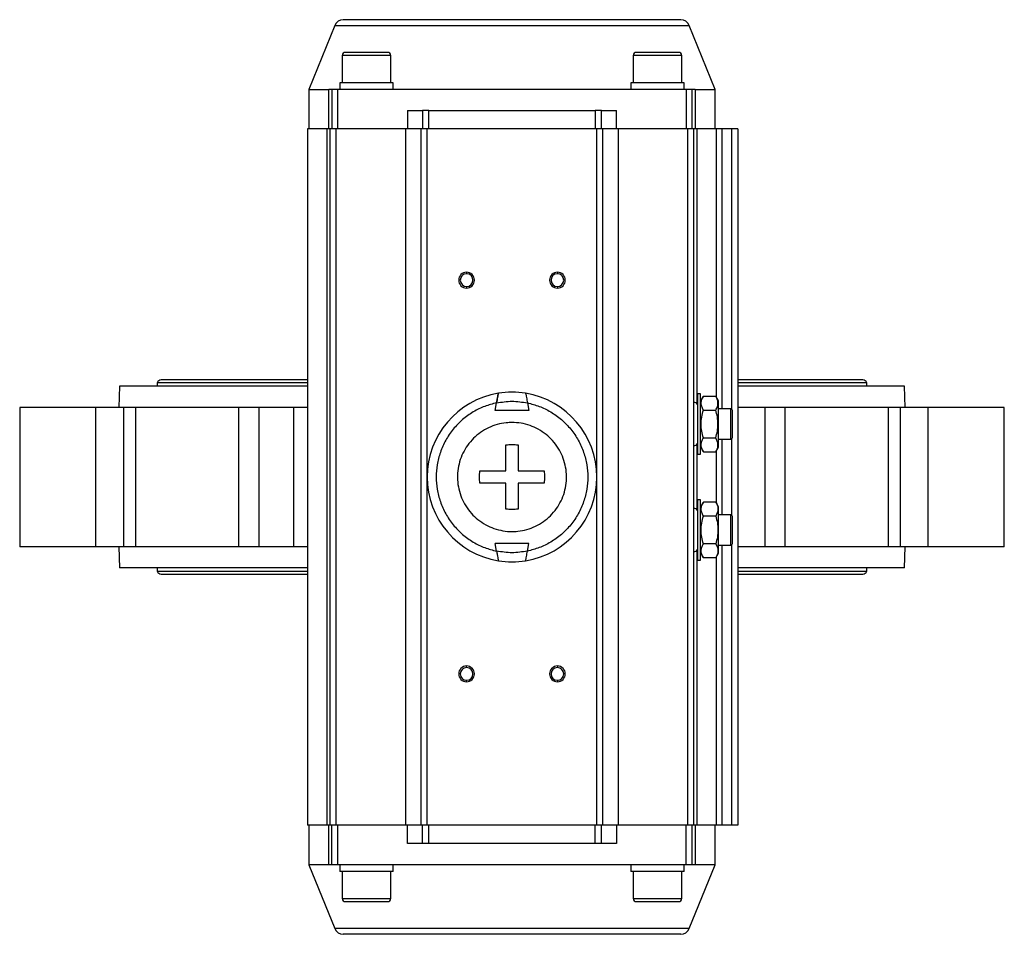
# Model space of a CAD drawing. Header units: millimetres. Extents: x 446 to 2194, y 292 to 1631.
# Tile 1 of 28: x 875 to 1200, y 292 to 594. Entities that reach past the tile are written whole.
import ezdxf

# ---------------------------------------------------------------- set-up
doc = ezdxf.new("R2010")
doc.units = ezdxf.units.MM

msp = doc.modelspace()

# ---------------------------------------------------------------- linework, layer by layer
at = {"color": 7, "linetype": 'Continuous', "lineweight": 25}
for p, q in [((979.2, 592.3), (970.67, 571.17)), ((1104.67, 571.17), (1096.14, 592.3)), ((981.67, 582.37), (981.67, 573.37)), ((997.67, 573.37), (997.67, 582.37)), ((1077.67, 582.37), (1077.67, 573.37)), ((1093.67, 573.37), (1093.67, 582.37)), ((980.87, 573.37), (980.87, 571.17)), ((998.47, 573.37), (980.87, 573.37)), ((998.47, 571.17), (998.47, 573.37)), ((1076.87, 573.37), (1076.87, 571.17)), ((1094.47, 573.37), (1076.87, 573.37)), ((1094.47, 571.17), (1094.47, 573.37)), ((970.67, 571.17), (970.67, 558.17)), ((970.67, 571.17), (977.2, 571.17)), ((977.2, 558.17), (977.2, 571.17)), ((978.17, 571.17), (977.2, 571.17)), ((978.17, 571.17), (978.17, 558.17)), ((980.17, 571.17), (978.17, 571.17)), ((980.17, 558.17), (980.17, 571.17)), ((1095.17, 571.17), (980.17, 571.17)), ((1095.17, 571.17), (1095.17, 558.17)), ((1097.17, 571.17), (1095.17, 571.17)), ((1097.17, 558.17), (1097.17, 571.17)), ((1098.14, 571.17), (1097.17, 571.17)), ((1098.14, 571.17), (1104.67, 571.17)), ((1098.14, 571.17), (1098.14, 558.17)), ((1104.67, 558.17), (1104.67, 571.17)), ((1003.17, 564.17), (1003.17, 558.17)), ((1003.17, 564.17), (1008.17, 564.17)), ((1008.17, 564.17), (1008.17, 558.17)), ((1010.17, 564.17), (1008.17, 564.17)), ((1010.17, 558.17), (1010.17, 564.17)), ((1010.17, 564.17), (1065.17, 564.17)), ((1065.17, 564.17), (1065.17, 558.17)), ((1067.17, 564.17), (1065.17, 564.17)), ((1067.17, 558.17), (1067.17, 564.17)), ((1067.17, 564.17), (1072.17, 564.17)), ((1072.17, 558.17), (1072.17, 564.17)), ((970.17, 558.17), (970.17, 328.17)), ((976.7, 558.17), (970.17, 558.17)), ((976.7, 328.17), (976.7, 558.17)), ((977.67, 558.17), (976.7, 558.17)), ((977.67, 328.17), (977.67, 558.17)), ((979.67, 558.17), (977.67, 558.17)), ((979.67, 328.17), (979.67, 558.17)), ((1002.67, 558.17), (979.67, 558.17)), ((1002.67, 328.17), (1002.67, 558.17)), ((1007.67, 558.17), (1002.67, 558.17)), ((1007.67, 328.17), (1007.67, 558.17)), ((1009.67, 558.17), (1007.67, 558.17)), ((1009.67, 328.17), (1009.67, 558.17)), ((1065.67, 558.17), (1009.67, 558.17)), ((1065.67, 328.17), (1065.67, 558.17)), ((1067.67, 558.17), (1065.67, 558.17)), ((1067.67, 328.17), (1067.67, 558.17)), ((1072.67, 558.17), (1067.67, 558.17)), ((1072.67, 558.17), (1072.67, 328.17)), ((1095.67, 558.17), (1072.67, 558.17)), ((1095.67, 328.17), (1095.67, 558.17)), ((1097.67, 558.17), (1095.67, 558.17)), ((1097.67, 328.17), (1097.67, 558.17)), ((1098.64, 558.17), (1097.67, 558.17)), ((1105.17, 558.17), (1098.64, 558.17)), ((1105.17, 469.49), (1105.17, 558.17)), ((1106.96, 558.17), (1105.17, 558.17)), ((1110.17, 558.17), (1106.96, 558.17)), ((1112.17, 558.17), (1110.17, 558.17)), ((1112.17, 558.17), (1112.17, 328.17)), ((1022.67, 510.77), (1022.67, 510.27)), ((1052.67, 510.77), (1052.67, 510.27)), ((1022.67, 506.07), (1022.67, 505.57)), ((1052.67, 506.07), (1052.67, 505.57)), ((970.17, 475.25), (921.92, 475.25)), ((1153.42, 475.25), (1112.17, 475.25)), ((908.17, 473.17), (907.9, 466.17)), ((970.17, 473.17), (908.17, 473.17)), ((920.57, 474.25), (920.57, 473.17)), ((970.17, 474.25), (920.57, 474.25)), ((1154.77, 474.25), (1112.17, 474.25)), ((1167.17, 473.17), (1112.17, 473.17)), ((1154.77, 473.17), (1154.77, 474.25)), ((1167.44, 466.17), (1167.17, 473.17)), ((1099.87, 470.67), (1098.87, 470.67)), ((1098.87, 470.67), (1098.87, 450.67)), ((1099.87, 450.67), (1099.87, 470.67)), ((1100.82, 469.91), (1099.87, 468.27)), ((1100.82, 469.91), (1104.92, 469.91)), ((1105.87, 468.27), (1104.92, 469.91)), ((1105.87, 453.07), (1105.87, 468.27)), ((875.2, 466.17), (875.2, 420.17)), ((900.37, 466.17), (875.2, 466.17)), ((900.37, 420.17), (900.37, 466.17)), ((909.56, 466.17), (900.37, 466.17)), ((909.56, 420.17), (909.56, 466.17)), ((913.37, 466.17), (909.56, 466.17)), ((913.37, 466.17), (913.37, 420.17)), ((947.51, 466.17), (913.37, 466.17)), ((947.51, 420.17), (947.51, 466.17)), ((954.24, 466.17), (947.51, 466.17)), ((954.24, 420.17), (954.24, 466.17)), ((965.52, 466.17), (954.24, 466.17)), ((965.52, 466.17), (965.52, 420.17)), ((970.17, 466.17), (965.52, 466.17)), ((1032.14, 465.17), (1032.57, 467.65)), ((1043.2, 465.17), (1032.14, 465.17)), ((1042.77, 467.65), (1043.2, 465.17)), ((1100.82, 465.29), (1104.92, 465.29)), ((1109.92, 465.67), (1105.87, 465.67)), ((1121.1, 466.17), (1112.17, 466.17)), ((1121.1, 466.17), (1121.1, 420.17)), ((1127.83, 466.17), (1121.1, 466.17)), ((1127.83, 420.17), (1127.83, 466.17)), ((1161.97, 466.17), (1127.83, 466.17)), ((1161.97, 420.17), (1161.97, 466.17)), ((1165.78, 466.17), (1161.97, 466.17)), ((1165.78, 466.17), (1165.78, 420.17)), ((1174.97, 466.17), (1165.78, 466.17)), ((1174.97, 420.17), (1174.97, 466.17)), ((1200.14, 466.17), (1174.97, 466.17)), ((1200.14, 420.17), (1200.14, 466.17)), ((1100.82, 456.06), (1104.92, 456.06)), ((1105.87, 455.67), (1109.92, 455.67)), ((1099.87, 453.07), (1100.82, 451.44)), ((1104.92, 451.44), (1105.87, 453.07)), ((1105.17, 434.49), (1105.17, 451.86)), ((1098.87, 450.67), (1099.87, 450.67)), ((1100.82, 451.44), (1104.92, 451.44)), ((1027.09, 445.17), (1035.67, 445.17)), ((1039.67, 445.17), (1048.25, 445.17)), ((1035.67, 441.17), (1027.09, 441.17)), ((1048.25, 441.17), (1039.67, 441.17)), ((1099.87, 435.67), (1098.87, 435.67)), ((1098.87, 435.67), (1098.87, 415.67)), ((1099.87, 415.67), (1099.87, 435.67)), ((1100.82, 434.91), (1099.87, 433.27)), ((1104.92, 434.91), (1100.82, 434.91)), ((1105.87, 433.27), (1104.92, 434.91)), ((1105.87, 418.07), (1105.87, 433.27)), ((1104.92, 430.29), (1100.82, 430.29)), ((1109.92, 430.67), (1105.87, 430.67)), ((900.37, 420.17), (875.2, 420.17)), ((909.56, 420.17), (900.37, 420.17)), ((907.9, 420.17), (908.17, 413.17)), ((913.37, 420.17), (909.56, 420.17)), ((947.51, 420.17), (913.37, 420.17)), ((954.24, 420.17), (947.51, 420.17)), ((965.52, 420.17), (954.24, 420.17)), ((970.17, 420.17), (965.52, 420.17)), ((1032.57, 418.7), (1032.14, 421.17)), ((1043.2, 421.17), (1032.14, 421.17)), ((1042.77, 418.7), (1043.2, 421.17)), ((1104.92, 421.06), (1100.82, 421.06)), ((1105.87, 420.67), (1109.92, 420.67)), ((1121.1, 420.17), (1112.17, 420.17)), ((1127.83, 420.17), (1121.1, 420.17)), ((1161.97, 420.17), (1127.83, 420.17)), ((1165.78, 420.17), (1161.97, 420.17)), ((1174.97, 420.17), (1165.78, 420.17)), ((1167.17, 413.17), (1167.44, 420.17)), ((1200.14, 420.17), (1174.97, 420.17)), ((1099.87, 418.07), (1100.82, 416.44)), ((1104.92, 416.44), (1100.82, 416.44)), ((1104.92, 416.44), (1105.87, 418.07)), ((1105.17, 328.17), (1105.17, 416.86)), ((970.17, 413.17), (908.17, 413.17)), ((920.57, 413.17), (920.57, 412.09)), ((1098.87, 415.67), (1099.87, 415.67)), ((1167.17, 413.17), (1112.17, 413.17)), ((1154.77, 412.09), (1154.77, 413.17)), ((920.57, 412.09), (970.17, 412.09)), ((921.92, 411.09), (970.17, 411.09)), ((1112.17, 412.09), (1154.77, 412.09)), ((1112.17, 411.09), (1153.42, 411.09)), ((1022.67, 380.27), (1022.67, 380.77)), ((1052.67, 380.77), (1052.67, 380.27)), ((1022.67, 375.57), (1022.67, 376.07)), ((1052.67, 376.07), (1052.67, 375.57)), ((976.7, 328.17), (970.17, 328.17)), ((970.67, 328.17), (970.67, 315.17)), ((977.67, 328.17), (976.7, 328.17)), ((977.2, 315.17), (977.2, 328.17)), ((979.67, 328.17), (977.67, 328.17)), ((978.17, 315.17), (978.17, 328.17)), ((1002.67, 328.17), (979.67, 328.17)), ((980.17, 315.17), (980.17, 328.17)), ((1007.67, 328.17), (1002.67, 328.17)), ((1003.17, 322.17), (1003.17, 328.17)), ((1009.67, 328.17), (1007.67, 328.17)), ((1008.17, 322.17), (1008.17, 328.17)), ((1065.67, 328.17), (1009.67, 328.17)), ((1010.17, 322.17), (1010.17, 328.17)), ((1065.17, 322.17), (1065.17, 328.17)), ((1067.67, 328.17), (1065.67, 328.17)), ((1067.17, 322.17), (1067.17, 328.17)), ((1072.67, 328.17), (1067.67, 328.17)), ((1072.17, 328.17), (1072.17, 322.17)), ((1095.67, 328.17), (1072.67, 328.17)), ((1095.17, 315.17), (1095.17, 328.17)), ((1097.67, 328.17), (1095.67, 328.17)), ((1097.17, 315.17), (1097.17, 328.17)), ((1098.64, 328.17), (1097.67, 328.17)), ((1098.14, 328.17), (1098.14, 315.17)), ((1105.17, 328.17), (1098.64, 328.17)), ((1104.67, 315.17), (1104.67, 328.17)), ((1106.96, 328.17), (1105.17, 328.17)), ((1110.17, 328.17), (1106.96, 328.17)), ((1112.17, 328.17), (1110.17, 328.17)), ((1008.17, 322.17), (1003.17, 322.17)), ((1010.17, 322.17), (1008.17, 322.17)), ((1065.17, 322.17), (1010.17, 322.17)), ((1067.17, 322.17), (1065.17, 322.17)), ((1072.17, 322.17), (1067.17, 322.17)), ((970.67, 315.17), (979.2, 294.05)), ((977.2, 315.17), (970.67, 315.17)), ((978.17, 315.17), (977.2, 315.17)), ((980.17, 315.17), (978.17, 315.17)), ((1095.17, 315.17), (980.17, 315.17)), ((980.87, 315.17), (980.87, 312.97)), ((998.47, 312.97), (980.87, 312.97)), ((981.67, 312.97), (981.67, 303.97)), ((997.67, 303.97), (997.67, 312.97)), ((998.47, 312.97), (998.47, 315.17)), ((1076.87, 315.17), (1076.87, 312.97)), ((1094.47, 312.97), (1076.87, 312.97)), ((1077.67, 312.97), (1077.67, 303.97)), ((1093.67, 303.97), (1093.67, 312.97)), ((1094.47, 312.97), (1094.47, 315.17)), ((1097.17, 315.17), (1095.17, 315.17)), ((1096.14, 294.05), (1104.67, 315.17)), ((1098.14, 315.17), (1097.17, 315.17)), ((1104.67, 315.17), (1098.14, 315.17))]:
    msp.add_line(p, q, dxfattribs=at)
at = {"color": 8, "linetype": 'Continuous', "lineweight": 25}
for p, q in [((979.2, 592.3), (1096.13, 592.3)), ((1096.13, 592.3), (1096.14, 592.3)), ((997.67, 582.37), (981.67, 582.37)), ((1093.67, 582.37), (1077.67, 582.37)), ((1098.64, 558.17), (1098.64, 467.43)), ((1106.96, 558.17), (1106.96, 465.67)), ((1110.17, 465.61), (1110.17, 558.17)), ((1109.92, 455.67), (1109.92, 465.67)), ((1106.96, 455.67), (1106.96, 430.67)), ((1110.17, 430.61), (1110.17, 455.74)), ((1098.64, 453.92), (1098.64, 432.43)), ((1109.92, 420.67), (1109.92, 430.67)), ((1106.96, 420.67), (1106.96, 328.17)), ((1110.17, 328.17), (1110.17, 420.74)), ((1098.64, 418.92), (1098.64, 328.17)), ((981.67, 303.97), (997.67, 303.97)), ((1077.67, 303.97), (1093.67, 303.97)), ((1096.14, 294.05), (979.2, 294.05))]:
    msp.add_line(p, q, dxfattribs=at)
at = {"color": 7, "linetype": 'Continuous', "lineweight": 25}
for centre, radius, start, end in [((981.99, 591.17), 3, 90, 158), ((1093.35, 591.17), 3, 22, 90), ((982.67, 582.37), 1, 90, 180), ((996.67, 582.37), 1, 0, 90), ((1078.67, 582.37), 1, 90, 180), ((1092.67, 582.37), 1, 0, 90), ((1022.67, 508.17), 2.6, 90, 270), ((1022.67, 508.17), 2.1, 90, 270), ((1022.67, 508.17), 2.6, 270, 90), ((1022.67, 508.17), 2.1, 270, 90), ((1052.67, 508.17), 2.6, 90, 270), ((1052.67, 508.17), 2.1, 90, 270), ((1052.67, 508.17), 2.6, 270, 90), ((1052.67, 508.17), 2.1, 270, 90), ((921.92, 473.84), 1.41, 90, 163.0577), ((1153.42, 473.84), 1.41, 16.9423, 90), ((1037.67, 443.17), 28, 99.2159, 260.7841), ((1037.67, 443.17), 28, 80.7841, 99.2159), ((1037.67, 443.17), 28, 279.2159, 80.7841), ((1097.7, 466.5), 1.33, 27.5271, 91.0811), ((1109.92, 465.17), 0.5, 0, 90), ((1109.92, 456.17), 0.5, 270, 0), ((1097.7, 454.85), 1.32, 268.9189, 332.4729), ((1097.7, 431.5), 1.33, 27.5271, 91.0811), ((1109.92, 430.17), 0.5, 0, 90), ((1097.7, 419.85), 1.33, 268.9189, 332.4729), ((1109.92, 421.17), 0.5, 270, 0), ((1037.67, 443.17), 28, 260.7841, 279.2159), ((921.92, 412.51), 1.41, 196.9423, 270), ((1153.42, 412.51), 1.41, 270, 343.0577), ((1022.67, 378.17), 2.6, 90, 270), ((1022.67, 378.17), 2.1, 90, 270), ((1022.67, 378.17), 2.6, 270, 90), ((1022.67, 378.17), 2.1, 270, 90), ((1052.67, 378.17), 2.6, 90, 270), ((1052.67, 378.17), 2.1, 90, 270), ((1052.67, 378.17), 2.6, 270, 90), ((1052.67, 378.17), 2.1, 270, 90), ((982.67, 303.97), 1, 180, 270), ((996.67, 303.97), 1, 270, 0), ((1078.67, 303.97), 1, 180, 270), ((1092.67, 303.97), 1, 270, 0), ((981.99, 295.17), 3, 202, 270), ((1093.35, 295.17), 3, 270, 338)]:
    msp.add_arc(centre, radius, start, end, dxfattribs=at)
for points, knots in [([(1093.35, 594.17), (1093.27, 594.17), (1093.11, 594.17), (1091.78, 594.17), (1089.75, 594.17), (1087.2, 594.17), (1084.34, 594.17), (1080.97, 594.17), (1077.11, 594.17), (1072.84, 594.17), (1068.23, 594.17), (1063.33, 594.17), (1057.73, 594.17), (1051.42, 594.17), (1044.53, 594.17), (1037.67, 594.17), (1030.81, 594.17), (1023.92, 594.17), (1017.62, 594.17), (1012.01, 594.17), (1007.11, 594.17), (1002.5, 594.17), (998.23, 594.17), (994.37, 594.17), (991, 594.17), (988.14, 594.17), (985.59, 594.17), (983.57, 594.17), (982.23, 594.17), (982.07, 594.17), (981.99, 594.17)], [0, 0, 0, 0, 0.038816, 0.078832, 0.119976, 0.152138, 0.184303, 0.21715, 0.25, 0.282847, 0.315697, 0.347859, 0.380024, 0.421165, 0.461184, 0.5, 0.538814, 0.578832, 0.619976, 0.652138, 0.684303, 0.71715, 0.75, 0.782847, 0.815697, 0.847859, 0.880024, 0.921165, 0.961183, 1, 1, 1, 1]), ([(996.67, 583.37), (996.58, 583.37), (996.43, 583.37), (995.56, 583.37), (994.66, 583.37), (993.54, 583.37), (991.91, 583.37), (989.67, 583.37), (987.43, 583.37), (985.81, 583.37), (984.68, 583.37), (983.78, 583.37), (982.91, 583.37), (982.76, 583.37), (982.67, 583.37)], [0, 0, 0, 0, 0.119728, 0.18418, 0.25, 0.31582, 0.380272, 0.5, 0.619728, 0.68418, 0.75, 0.81582, 0.880272, 1, 1, 1, 1]), ([(1092.67, 583.37), (1092.58, 583.37), (1092.43, 583.37), (1091.56, 583.37), (1090.66, 583.37), (1089.54, 583.37), (1087.91, 583.37), (1085.67, 583.37), (1083.43, 583.37), (1081.81, 583.37), (1080.68, 583.37), (1079.78, 583.37), (1078.91, 583.37), (1078.76, 583.37), (1078.67, 583.37)], [0, 0, 0, 0, 0.119728, 0.18418, 0.25, 0.31582, 0.380272, 0.5, 0.619728, 0.68418, 0.75, 0.81582, 0.880272, 1, 1, 1, 1]), ([(1033.19, 470.81), (1033.17, 470.78), (1033.15, 470.71), (1033.05, 470.22), (1032.91, 469.48), (1032.74, 468.58), (1032.63, 467.94), (1032.57, 467.65)], [0, 0, 0, 0, 0.199105, 0.398026, 0.601999, 0.81731, 1, 1, 1, 1]), ([(1032.57, 467.65), (1032.64, 468.03), (1032.78, 468.78), (1032.96, 469.77), (1033.1, 470.48), (1033.17, 470.78), (1033.18, 470.81), (1033.19, 470.81)], [0, 0, 0, 0, 0.2348416, 0.4700164, 0.6954024, 0.9065623, 1, 1, 1, 1]), ([(1042.15, 470.81), (1042.17, 470.78), (1042.19, 470.71), (1042.29, 470.22), (1042.43, 469.48), (1042.6, 468.58), (1042.71, 467.94), (1042.77, 467.65)], [0, 0, 0, 0, 0.199105, 0.3980255, 0.601999, 0.8173096, 1, 1, 1, 1]), ([(1042.15, 470.81), (1042.17, 470.78), (1042.19, 470.71), (1042.29, 470.22), (1042.43, 469.48), (1042.6, 468.58), (1042.71, 467.94), (1042.77, 467.65)], [0, 0, 0, 0, 0.199105, 0.398026, 0.601999, 0.81731, 1, 1, 1, 1]), ([(1100.82, 465.29), (1100.61, 465.69), (1100.19, 466.5), (1100.04, 467.71), (1100.26, 468.85), (1100.63, 469.56), (1100.82, 469.91)], [0, 0, 0, 0, 0.2646136, 0.5349658, 0.7653524, 1, 1, 1, 1]), ([(1104.92, 465.29), (1105.13, 465.69), (1105.55, 466.5), (1105.7, 467.71), (1105.48, 468.85), (1105.11, 469.56), (1104.92, 469.91)], [0, 0, 0, 0, 0.264614, 0.534966, 0.765352, 1, 1, 1, 1]), ([(1032.57, 467.65), (1031.27, 467.31), (1028.59, 466.62), (1024.8, 464.74), (1021.26, 462.21), (1018.17, 459.03), (1015.7, 455.37), (1013.93, 451.38), (1012.89, 447.28), (1012.56, 443.17), (1012.89, 439.07), (1013.93, 434.97), (1015.7, 430.98), (1018.17, 427.32), (1021.26, 424.14), (1024.8, 421.61), (1028.59, 419.73), (1031.27, 419.04), (1032.57, 418.7)], [0, 0, 0, 0, 0.059299, 0.121259, 0.185129, 0.25, 0.314871, 0.378741, 0.440701, 0.5, 0.559299, 0.621259, 0.685129, 0.75, 0.814871, 0.878741, 0.940701, 1, 1, 1, 1]), ([(1042.77, 467.65), (1044.07, 467.31), (1046.75, 466.62), (1050.54, 464.74), (1054.08, 462.21), (1057.17, 459.03), (1059.64, 455.37), (1061.41, 451.38), (1062.45, 447.28), (1062.78, 443.17), (1062.45, 439.07), (1061.41, 434.97), (1059.64, 430.98), (1057.17, 427.32), (1054.08, 424.14), (1050.54, 421.61), (1046.75, 419.73), (1044.07, 419.04), (1042.77, 418.7)], [0, 0, 0, 0, 0.059299, 0.121259, 0.185129, 0.25, 0.314871, 0.378741, 0.440701, 0.5, 0.559299, 0.621259, 0.685129, 0.75, 0.814871, 0.878741, 0.940701, 1, 1, 1, 1]), ([(1100.82, 456.06), (1100.62, 456.81), (1100.23, 458.32), (1100.04, 460.66), (1100.23, 463.01), (1100.62, 464.53), (1100.82, 465.29)], [0, 0, 0, 0, 0.247728, 0.499998, 0.747254, 1, 1, 1, 1]), ([(1104.92, 456.06), (1105.12, 456.81), (1105.51, 458.32), (1105.7, 460.66), (1105.51, 463.01), (1105.12, 464.53), (1104.92, 465.29)], [0, 0, 0, 0, 0.2477278, 0.4999976, 0.7472541, 1, 1, 1, 1]), ([(1110.42, 456.17), (1110.42, 456.23), (1110.42, 456.33), (1110.42, 456.89), (1110.42, 457.47), (1110.42, 458.19), (1110.42, 459.24), (1110.42, 460.67), (1110.42, 462.11), (1110.42, 463.16), (1110.42, 463.88), (1110.42, 464.46), (1110.42, 465.02), (1110.42, 465.11), (1110.42, 465.17)], [0, 0, 0, 0, 0.1197284, 0.1841803, 0.25, 0.3158197, 0.3802716, 0.5, 0.6197284, 0.6841803, 0.75, 0.8158197, 0.8802716, 1, 1, 1, 1]), ([(1037.67, 461.17), (1038.67, 461.13), (1040.69, 461.03), (1043.63, 460.24), (1046.42, 459), (1048.95, 457.31), (1051.17, 455.21), (1052.99, 452.79), (1054.39, 450.06), (1055.31, 447.17), (1055.73, 444.14), (1055.64, 441.11), (1055.03, 438.11), (1053.94, 435.28), (1052.38, 432.65), (1050.41, 430.34), (1048.06, 428.37), (1045.44, 426.84), (1042.58, 425.77), (1039.96, 425.26), (1037.31, 425.12), (1034.65, 425.34), (1031.71, 426.1), (1028.92, 427.35), (1026.39, 429.03), (1024.17, 431.14), (1022.35, 433.56), (1020.95, 436.28), (1020.03, 439.18), (1019.61, 442.21), (1019.7, 445.24), (1020.31, 448.24), (1021.4, 451.07), (1022.96, 453.7), (1024.93, 456.01), (1027.28, 457.98), (1029.9, 459.51), (1032.76, 460.58), (1035.38, 461.1), (1037.04, 461.15), (1037.67, 461.17)], [0, 0, 0, 0, 0.0264626, 0.0536926, 0.0801553, 0.1073853, 0.1338479, 0.1610779, 0.1875406, 0.2147706, 0.2412332, 0.2684632, 0.2949258, 0.3221559, 0.3486185, 0.3758485, 0.4023111, 0.4295412, 0.4560038, 0.4832338, 0.5, 0.5264626, 0.5536926, 0.5801553, 0.6073853, 0.6338479, 0.6610779, 0.6875406, 0.7147706, 0.7412332, 0.7684632, 0.7949258, 0.8221559, 0.8486185, 0.8758485, 0.9023111, 0.9295412, 0.9560038, 0.9832338, 1, 1, 1, 1]), ([(1100.82, 451.44), (1100.61, 451.84), (1100.19, 452.65), (1100.04, 453.85), (1100.26, 455), (1100.63, 455.7), (1100.82, 456.06)], [0, 0, 0, 0, 0.264614, 0.534966, 0.765352, 1, 1, 1, 1]), ([(1104.92, 451.44), (1105.13, 451.84), (1105.55, 452.65), (1105.7, 453.85), (1105.48, 455), (1105.11, 455.7), (1104.92, 456.06)], [0, 0, 0, 0, 0.264614, 0.534966, 0.765352, 1, 1, 1, 1]), ([(1035.67, 445.17), (1035.67, 446.62), (1035.67, 449.55), (1035.67, 452.35), (1035.67, 453.76)], [0, 0, 0, 0, 0.49456, 1, 1, 1, 1]), ([(1039.67, 453.76), (1039.67, 452.38), (1039.67, 449.59), (1039.67, 446.66), (1039.67, 445.17)], [0, 0, 0, 0, 0.49456, 1, 1, 1, 1]), ([(1027.09, 441.17), (1026.99, 441.83), (1026.81, 443.16), (1026.99, 444.5), (1027.09, 445.17)], [0, 0, 0, 0, 0.491229, 1, 1, 1, 1]), ([(1048.25, 445.17), (1048.35, 444.52), (1048.53, 443.19), (1048.35, 441.85), (1048.25, 441.17)], [0, 0, 0, 0, 0.491229, 1, 1, 1, 1]), ([(1035.67, 432.59), (1035.67, 433.97), (1035.67, 436.76), (1035.67, 439.69), (1035.67, 441.17)], [0, 0, 0, 0, 0.49456, 1, 1, 1, 1]), ([(1039.67, 441.17), (1039.67, 439.73), (1039.67, 436.8), (1039.67, 434), (1039.67, 432.59)], [0, 0, 0, 0, 0.49456, 1, 1, 1, 1]), ([(1100.82, 430.29), (1100.61, 430.69), (1100.19, 431.5), (1100.04, 432.71), (1100.26, 433.85), (1100.63, 434.56), (1100.82, 434.91)], [0, 0, 0, 0, 0.264614, 0.534966, 0.765352, 1, 1, 1, 1]), ([(1104.92, 434.91), (1105.13, 434.51), (1105.55, 433.7), (1105.7, 432.5), (1105.48, 431.35), (1105.11, 430.65), (1104.92, 430.29)], [0, 0, 0, 0, 0.264614, 0.534966, 0.765352, 1, 1, 1, 1]), ([(1100.82, 421.06), (1100.62, 421.81), (1100.23, 423.32), (1100.04, 425.66), (1100.23, 428.01), (1100.62, 429.53), (1100.82, 430.29)], [0, 0, 0, 0, 0.247728, 0.499998, 0.747254, 1, 1, 1, 1]), ([(1104.92, 430.29), (1105.12, 429.54), (1105.51, 428.03), (1105.7, 425.69), (1105.51, 423.34), (1105.12, 421.82), (1104.92, 421.06)], [0, 0, 0, 0, 0.247728, 0.499998, 0.747254, 1, 1, 1, 1]), ([(1110.42, 421.17), (1110.42, 421.23), (1110.42, 421.33), (1110.42, 421.89), (1110.42, 422.47), (1110.42, 423.19), (1110.42, 424.24), (1110.42, 425.67), (1110.42, 427.11), (1110.42, 428.16), (1110.42, 428.88), (1110.42, 429.46), (1110.42, 430.02), (1110.42, 430.11), (1110.42, 430.17)], [0, 0, 0, 0, 0.1197284, 0.1841803, 0.25, 0.3158197, 0.3802716, 0.5, 0.6197284, 0.6841803, 0.75, 0.8158197, 0.8802716, 1, 1, 1, 1]), ([(1100.82, 416.44), (1100.61, 416.84), (1100.19, 417.65), (1100.04, 418.85), (1100.26, 420), (1100.63, 420.7), (1100.82, 421.06)], [0, 0, 0, 0, 0.264614, 0.534966, 0.765352, 1, 1, 1, 1]), ([(1104.92, 421.06), (1105.13, 420.65), (1105.55, 419.84), (1105.7, 418.64), (1105.48, 417.5), (1105.11, 416.79), (1104.92, 416.44)], [0, 0, 0, 0, 0.264614, 0.534966, 0.765352, 1, 1, 1, 1]), ([(1032.57, 418.7), (1032.64, 418.32), (1032.78, 417.57), (1032.96, 416.58), (1033.1, 415.87), (1033.17, 415.57), (1033.18, 415.54), (1033.19, 415.54)], [0, 0, 0, 0, 0.234842, 0.470016, 0.695402, 0.906562, 1, 1, 1, 1]), ([(1032.57, 418.7), (1032.64, 418.32), (1032.78, 417.57), (1032.96, 416.58), (1033.1, 415.87), (1033.17, 415.57), (1033.18, 415.54), (1033.19, 415.54)], [0, 0, 0, 0, 0.234842, 0.470016, 0.695402, 0.906562, 1, 1, 1, 1]), ([(1042.15, 415.54), (1042.17, 415.57), (1042.19, 415.64), (1042.29, 416.13), (1042.43, 416.87), (1042.6, 417.77), (1042.71, 418.41), (1042.77, 418.7)], [0, 0, 0, 0, 0.199105, 0.3980255, 0.601999, 0.8173096, 1, 1, 1, 1]), ([(1042.15, 415.54), (1042.17, 415.57), (1042.19, 415.64), (1042.29, 416.13), (1042.43, 416.87), (1042.6, 417.77), (1042.71, 418.41), (1042.77, 418.7)], [0, 0, 0, 0, 0.199105, 0.398026, 0.601999, 0.81731, 1, 1, 1, 1]), ([(982.67, 302.97), (982.76, 302.97), (982.91, 302.97), (983.78, 302.97), (984.68, 302.97), (985.81, 302.97), (987.43, 302.97), (989.67, 302.97), (991.91, 302.97), (993.54, 302.97), (994.66, 302.97), (995.56, 302.97), (996.43, 302.97), (996.58, 302.97), (996.67, 302.97)], [0, 0, 0, 0, 0.119728, 0.18418, 0.25, 0.31582, 0.380272, 0.5, 0.619728, 0.68418, 0.75, 0.81582, 0.880272, 1, 1, 1, 1]), ([(1078.67, 302.97), (1078.76, 302.97), (1078.89, 302.97), (1079.75, 302.97), (1080.65, 302.97), (1081.76, 302.97), (1083.38, 302.97), (1085.62, 302.97), (1087.85, 302.97), (1089.49, 302.97), (1090.62, 302.97), (1091.53, 302.97), (1092.42, 302.97), (1092.57, 302.97), (1092.67, 302.97)], [0, 0, 0, 0, 0.119728, 0.18418, 0.25, 0.31582, 0.380272, 0.5, 0.619728, 0.68418, 0.75, 0.81582, 0.880272, 1, 1, 1, 1]), ([(1093.35, 292.17), (1093.27, 292.17), (1093.11, 292.17), (1091.78, 292.17), (1089.75, 292.17), (1087.2, 292.17), (1084.34, 292.17), (1080.97, 292.17), (1077.11, 292.17), (1072.84, 292.17), (1068.23, 292.17), (1063.33, 292.17), (1057.73, 292.17), (1051.42, 292.17), (1044.53, 292.17), (1037.67, 292.17), (1030.81, 292.17), (1023.92, 292.17), (1017.62, 292.17), (1012.01, 292.17), (1007.11, 292.17), (1002.5, 292.17), (998.23, 292.17), (994.37, 292.17), (991, 292.17), (988.14, 292.17), (985.59, 292.17), (983.57, 292.17), (982.23, 292.17), (982.07, 292.17), (981.99, 292.17)], [0, 0, 0, 0, 0.038816, 0.078832, 0.119976, 0.152138, 0.184303, 0.21715, 0.25, 0.282847, 0.315697, 0.347859, 0.380024, 0.421165, 0.461184, 0.5, 0.538814, 0.578832, 0.619976, 0.652138, 0.684303, 0.71715, 0.75, 0.782847, 0.815697, 0.847859, 0.880024, 0.921165, 0.961183, 1, 1, 1, 1])]:
    msp.add_open_spline(points, degree=3, knots=knots, dxfattribs=at)
for points in [[(1032.57, 467.65), (1034.27, 467.91), (1037.67, 468.44), (1041.07, 467.91), (1042.77, 467.65)], [(1035.67, 453.76), (1036.34, 453.85), (1037.67, 454.04), (1039, 453.85), (1039.67, 453.76)], [(1039.67, 432.59), (1039, 432.5), (1037.67, 432.31), (1036.34, 432.5), (1035.67, 432.59)], [(1042.77, 418.7), (1041.07, 418.44), (1037.67, 417.91), (1034.27, 418.44), (1032.57, 418.7)]]:
    msp.add_open_spline(points, degree=3, dxfattribs=at)

doc.saveas('drawing.dxf')
